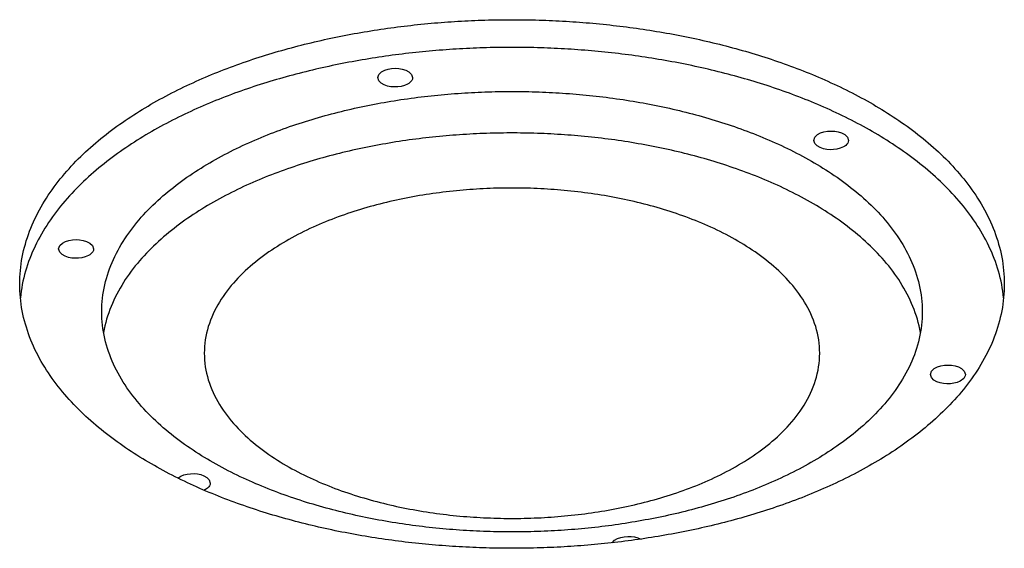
# Model space of a CAD drawing. Header units: millimetres. Extents: x 0 to 841, y 0 to 594.
# Tile 16 of 31: x 318 to 353, y 321 to 340. Entities that reach past the tile are written whole.
import ezdxf

# ---------------------------------------------------------------- set-up
doc = ezdxf.new("R2010")
doc.units = ezdxf.units.MM
doc.layers.add('FINA', color=7, linetype='CONTINUOUS', lineweight=25)

msp = doc.modelspace()

# ---------------------------------------------------------------- linework, layer by layer
at = {"layer": 'FINA'}
for points in [[(317.999, 330.68), (318.001, 330.8), (318.005, 330.92), (318.012, 331.04), (318.022, 331.16), (318.035, 331.279), (318.05, 331.398), (318.069, 331.517), (318.09, 331.635), (318.113, 331.753), (318.14, 331.87), (318.169, 331.986), (318.201, 332.102), (318.235, 332.217), (318.271, 332.331), (318.31, 332.445), (318.352, 332.558), (318.396, 332.669), (318.442, 332.78), (318.49, 332.89), (318.54, 332.999), (318.593, 333.107), (318.647, 333.214), (318.704, 333.32), (318.762, 333.425), (318.822, 333.529), (318.885, 333.631), (318.948, 333.733), (319.014, 333.834), (319.081, 333.933), (319.15, 334.031), (319.22, 334.129), (319.292, 334.225), (319.365, 334.32), (319.44, 334.414), (319.516, 334.507), (319.593, 334.599), (319.672, 334.689), (319.752, 334.779), (319.833, 334.868), (319.915, 334.955), (319.998, 335.042), (320.083, 335.127), (320.168, 335.211), (320.255, 335.295), (320.342, 335.377), (320.43, 335.458), (320.52, 335.538), (320.61, 335.618), (320.701, 335.696), (320.793, 335.773), (320.885, 335.849), (320.979, 335.925), (321.073, 335.999), (321.168, 336.073), (321.263, 336.145), (321.36, 336.217), (321.457, 336.288), (321.554, 336.357), (321.653, 336.426), (321.752, 336.494), (321.851, 336.562), (321.951, 336.628), (322.052, 336.693), (322.153, 336.758), (322.255, 336.822), (322.357, 336.885), (322.459, 336.947), (322.563, 337.008), (322.666, 337.069), (322.77, 337.129), (322.875, 337.188), (322.98, 337.246), (323.085, 337.303), (323.191, 337.36), (323.297, 337.416), (323.404, 337.471), (323.511, 337.525), (323.618, 337.579), (323.726, 337.632), (323.834, 337.685), (323.942, 337.736), (324.051, 337.787), (324.16, 337.837), (324.269, 337.887), (324.379, 337.936), (324.489, 337.984), (324.599, 338.031), (324.71, 338.078), (324.821, 338.124), (324.932, 338.17), (325.043, 338.215), (325.155, 338.259), (325.266, 338.303), (325.378, 338.346), (325.491, 338.388), (325.603, 338.43), (325.716, 338.471), (325.829, 338.512), (325.942, 338.552), (326.056, 338.591), (326.169, 338.63), (326.283, 338.668), (326.397, 338.706), (326.511, 338.743), (326.626, 338.779), (326.74, 338.815), (326.855, 338.85), (326.97, 338.885), (327.085, 338.919), (327.2, 338.953), (327.316, 338.986), (327.431, 339.018), (327.547, 339.05), (327.663, 339.082), (327.779, 339.113), (327.895, 339.143), (328.011, 339.173), (328.127, 339.202), (328.244, 339.231), (328.361, 339.259), (328.477, 339.287), (328.594, 339.314), (328.711, 339.341), (328.829, 339.367), (328.946, 339.393), (329.063, 339.418), (329.181, 339.443), (329.298, 339.467), (329.416, 339.491), (329.534, 339.514), (329.652, 339.536), (329.77, 339.559), (329.888, 339.58), (330.006, 339.602), (330.124, 339.622), (330.242, 339.643), (330.361, 339.662), (330.479, 339.682), (330.598, 339.7), (330.716, 339.719), (330.835, 339.737), (330.954, 339.754), (331.073, 339.771), (331.192, 339.787), (331.311, 339.803), (331.43, 339.819), (331.549, 339.834), (331.668, 339.849), (331.787, 339.863), (331.906, 339.876), (332.026, 339.89), (332.145, 339.902), (332.264, 339.915), (332.384, 339.926), (332.503, 339.938), (332.623, 339.949), (332.742, 339.959), (332.862, 339.969), (332.982, 339.979), (333.101, 339.988), (333.221, 339.997), (333.341, 340.005), (333.461, 340.013), (333.58, 340.02), (333.7, 340.027), (333.82, 340.033), (333.94, 340.039), (334.06, 340.045), (334.18, 340.05), (334.3, 340.054), (334.42, 340.059), (334.54, 340.062), (334.66, 340.066), (334.78, 340.069), (334.9, 340.071), (335.02, 340.073), (335.14, 340.075), (335.26, 340.076), (335.38, 340.076), (335.5, 340.077), (335.62, 340.076), (335.74, 340.076), (335.86, 340.075), (335.98, 340.073), (336.1, 340.071), (336.22, 340.069), (336.34, 340.066), (336.46, 340.062), (336.58, 340.059), (336.7, 340.054), (336.82, 340.05), (336.94, 340.045), (337.06, 340.039), (337.18, 340.033), (337.3, 340.027), (337.42, 340.02), (337.539, 340.013), (337.659, 340.005), (337.779, 339.997), (337.899, 339.988), (338.018, 339.979), (338.138, 339.969), (338.258, 339.959), (338.377, 339.949), (338.497, 339.938), (338.616, 339.926), (338.736, 339.915), (338.855, 339.902), (338.974, 339.89), (339.094, 339.876), (339.213, 339.863), (339.332, 339.849), (339.451, 339.834), (339.57, 339.819), (339.689, 339.803), (339.808, 339.787), (339.927, 339.771), (340.046, 339.754), (340.165, 339.737), (340.284, 339.719), (340.402, 339.7), (340.521, 339.682), (340.639, 339.662), (340.758, 339.643), (340.876, 339.622), (340.994, 339.602), (341.112, 339.58), (341.231, 339.559), (341.348, 339.536), (341.466, 339.514), (341.584, 339.491), (341.702, 339.467), (341.819, 339.443), (341.937, 339.418), (342.054, 339.393), (342.171, 339.367), (342.289, 339.341), (342.406, 339.314), (342.523, 339.287), (342.639, 339.259), (342.756, 339.231), (342.873, 339.202), (342.989, 339.173), (343.105, 339.143), (343.221, 339.113), (343.337, 339.082), (343.453, 339.05), (343.569, 339.018), (343.684, 338.986), (343.8, 338.953), (343.915, 338.919), (344.03, 338.885), (344.145, 338.85), (344.26, 338.815), (344.374, 338.779), (344.489, 338.743), (344.603, 338.706), (344.717, 338.668), (344.831, 338.63), (344.944, 338.591), (345.058, 338.552), (345.171, 338.512), (345.284, 338.471), (345.397, 338.43), (345.509, 338.388), (345.622, 338.346), (345.734, 338.303), (345.845, 338.259), (345.957, 338.215), (346.068, 338.17), (346.179, 338.124), (346.29, 338.078), (346.401, 338.031), (346.511, 337.984), (346.621, 337.936), (346.731, 337.887), (346.84, 337.837), (346.949, 337.787), (347.058, 337.736), (347.166, 337.685), (347.274, 337.632), (347.382, 337.579), (347.489, 337.525), (347.596, 337.471), (347.703, 337.416), (347.809, 337.36), (347.915, 337.303), (348.02, 337.246), (348.125, 337.188), (348.23, 337.129), (348.334, 337.069), (348.437, 337.008), (348.541, 336.947), (348.643, 336.885), (348.745, 336.822), (348.847, 336.758), (348.948, 336.693), (349.049, 336.628), (349.149, 336.562), (349.248, 336.494), (349.347, 336.426), (349.446, 336.357), (349.543, 336.288), (349.64, 336.217), (349.737, 336.145), (349.832, 336.073), (349.927, 335.999), (350.021, 335.925), (350.115, 335.849), (350.207, 335.773), (350.299, 335.696), (350.39, 335.618), (350.48, 335.538), (350.57, 335.458), (350.658, 335.377), (350.745, 335.295), (350.832, 335.211), (350.917, 335.127), (351.002, 335.042), (351.085, 334.955), (351.167, 334.868), (351.248, 334.779), (351.328, 334.689), (351.407, 334.599), (351.484, 334.507), (351.56, 334.414), (351.635, 334.32), (351.708, 334.225), (351.78, 334.129), (351.85, 334.031), (351.919, 333.933), (351.986, 333.834), (352.052, 333.733), (352.115, 333.631), (352.178, 333.529), (352.238, 333.425), (352.296, 333.32), (352.353, 333.214), (352.407, 333.107), (352.46, 332.999), (352.51, 332.89), (352.558, 332.78), (352.604, 332.669), (352.648, 332.558), (352.69, 332.445), (352.729, 332.331), (352.765, 332.217), (352.799, 332.102), (352.831, 331.986), (352.86, 331.87), (352.887, 331.753), (352.91, 331.635), (352.931, 331.517), (352.95, 331.398), (352.965, 331.279), (352.978, 331.16), (352.988, 331.04), (352.995, 330.92), (352.999, 330.8), (353.001, 330.68)], [(352.977, 330.188), (352.964, 330.308), (352.948, 330.427), (352.929, 330.546), (352.908, 330.664), (352.884, 330.782), (352.857, 330.899), (352.827, 331.016), (352.795, 331.132), (352.761, 331.247), (352.724, 331.362), (352.684, 331.475), (352.642, 331.588), (352.598, 331.7), (352.552, 331.811), (352.503, 331.921), (352.452, 332.03), (352.399, 332.138), (352.345, 332.245), (352.288, 332.351), (352.229, 332.456), (352.168, 332.56), (352.106, 332.663), (352.041, 332.765), (351.975, 332.865), (351.908, 332.965), (351.839, 333.063), (351.768, 333.161), (351.696, 333.257), (351.622, 333.352), (351.547, 333.446), (351.47, 333.539), (351.393, 333.631), (351.314, 333.721), (351.233, 333.811), (351.152, 333.9), (351.069, 333.987), (350.986, 334.073), (350.901, 334.159), (350.815, 334.243), (350.728, 334.326), (350.641, 334.409), (350.552, 334.49), (350.462, 334.57), (350.372, 334.649), (350.28, 334.728), (350.188, 334.805), (350.095, 334.881), (350.001, 334.957), (349.907, 335.031), (349.811, 335.104), (349.715, 335.177), (349.619, 335.248), (349.521, 335.319), (349.423, 335.389), (349.325, 335.458), (349.225, 335.526), (349.126, 335.593), (349.025, 335.659), (348.924, 335.725), (348.823, 335.789), (348.721, 335.853), (348.618, 335.916), (348.515, 335.978), (348.411, 336.039), (348.307, 336.1), (348.203, 336.159), (348.098, 336.218), (347.993, 336.276), (347.887, 336.334), (347.781, 336.39), (347.674, 336.446), (347.567, 336.501), (347.46, 336.556), (347.352, 336.609), (347.244, 336.662), (347.136, 336.715), (347.027, 336.766), (346.918, 336.817), (346.809, 336.867), (346.699, 336.917), (346.589, 336.965), (346.479, 337.013), (346.368, 337.061), (346.258, 337.108), (346.146, 337.154), (346.035, 337.199), (345.923, 337.244), (345.811, 337.288), (345.699, 337.332), (345.587, 337.375), (345.474, 337.417), (345.361, 337.459), (345.248, 337.5), (345.135, 337.54), (345.022, 337.58), (344.908, 337.619), (344.794, 337.658), (344.68, 337.696), (344.565, 337.733), (344.451, 337.77), (344.336, 337.807), (344.221, 337.842), (344.106, 337.878), (343.991, 337.912), (343.876, 337.946), (343.76, 337.98), (343.644, 338.013), (343.529, 338.045), (343.413, 338.077), (343.296, 338.108), (343.18, 338.139), (343.064, 338.169), (342.947, 338.199), (342.83, 338.228), (342.714, 338.257), (342.597, 338.285), (342.479, 338.313), (342.362, 338.34), (342.245, 338.366), (342.127, 338.392), (342.01, 338.418), (341.892, 338.443), (341.774, 338.468), (341.657, 338.492), (341.539, 338.515), (341.421, 338.538), (341.302, 338.561), (341.184, 338.583), (341.066, 338.604), (340.947, 338.626), (340.829, 338.646), (340.71, 338.666), (340.591, 338.686), (340.473, 338.705), (340.354, 338.724), (340.235, 338.742), (340.116, 338.76), (339.997, 338.777), (339.878, 338.794), (339.758, 338.81), (339.639, 338.826), (339.52, 338.841), (339.4, 338.856), (339.281, 338.87), (339.162, 338.884), (339.042, 338.898), (338.922, 338.911), (338.803, 338.923), (338.683, 338.936), (338.563, 338.947), (338.444, 338.958), (338.324, 338.969), (338.204, 338.979), (338.084, 338.989), (337.964, 338.999), (337.844, 339.008), (337.724, 339.016), (337.604, 339.024), (337.484, 339.032), (337.364, 339.039), (337.244, 339.046), (337.123, 339.052), (337.003, 339.058), (336.883, 339.063), (336.763, 339.068), (336.643, 339.072), (336.522, 339.076), (336.402, 339.08), (336.282, 339.083), (336.162, 339.086), (336.041, 339.088), (335.921, 339.09), (335.801, 339.091), (335.68, 339.092), (335.56, 339.092), (335.44, 339.092), (335.32, 339.092), (335.199, 339.091), (335.079, 339.09), (334.959, 339.088), (334.838, 339.086), (334.718, 339.083), (334.598, 339.08), (334.478, 339.076), (334.357, 339.072), (334.237, 339.068), (334.117, 339.063), (333.997, 339.058), (333.877, 339.052), (333.756, 339.046), (333.636, 339.039), (333.516, 339.032), (333.396, 339.024), (333.276, 339.016), (333.156, 339.008), (333.036, 338.999), (332.916, 338.989), (332.796, 338.979), (332.676, 338.969), (332.556, 338.958), (332.437, 338.947), (332.317, 338.936), (332.197, 338.923), (332.078, 338.911), (331.958, 338.898), (331.838, 338.884), (331.719, 338.87), (331.6, 338.856), (331.48, 338.841), (331.361, 338.826), (331.242, 338.81), (331.122, 338.794), (331.003, 338.777), (330.884, 338.76), (330.765, 338.742), (330.646, 338.724), (330.527, 338.705), (330.409, 338.686), (330.29, 338.666), (330.171, 338.646), (330.053, 338.626), (329.934, 338.604), (329.816, 338.583), (329.698, 338.561), (329.579, 338.538), (329.461, 338.515), (329.343, 338.492), (329.226, 338.468), (329.108, 338.443), (328.99, 338.418), (328.873, 338.392), (328.755, 338.366), (328.638, 338.34), (328.521, 338.313), (328.403, 338.285), (328.286, 338.257), (328.17, 338.228), (328.053, 338.199), (327.936, 338.169), (327.82, 338.139), (327.704, 338.108), (327.587, 338.077), (327.471, 338.045), (327.356, 338.013), (327.24, 337.98), (327.124, 337.946), (327.009, 337.912), (326.894, 337.878), (326.779, 337.842), (326.664, 337.807), (326.549, 337.77), (326.435, 337.733), (326.32, 337.696), (326.206, 337.658), (326.092, 337.619), (325.978, 337.58), (325.865, 337.54), (325.752, 337.5), (325.639, 337.459), (325.526, 337.417), (325.413, 337.375), (325.301, 337.332), (325.189, 337.288), (325.077, 337.244), (324.965, 337.199), (324.854, 337.154), (324.742, 337.108), (324.632, 337.061), (324.521, 337.013), (324.411, 336.965), (324.301, 336.917), (324.191, 336.867), (324.082, 336.817), (323.973, 336.766), (323.864, 336.715), (323.756, 336.662), (323.648, 336.609), (323.54, 336.556), (323.433, 336.501), (323.326, 336.446), (323.219, 336.39), (323.113, 336.334), (323.007, 336.276), (322.902, 336.218), (322.797, 336.159), (322.693, 336.1), (322.589, 336.039), (322.485, 335.978), (322.382, 335.916), (322.279, 335.853), (322.177, 335.789), (322.076, 335.725), (321.975, 335.659), (321.874, 335.593), (321.775, 335.526), (321.675, 335.458), (321.577, 335.389), (321.479, 335.319), (321.381, 335.248), (321.285, 335.177), (321.189, 335.104), (321.093, 335.031), (320.999, 334.957), (320.905, 334.881), (320.812, 334.805), (320.72, 334.728), (320.628, 334.649), (320.538, 334.57), (320.448, 334.49), (320.359, 334.409), (320.272, 334.326), (320.185, 334.243), (320.099, 334.159), (320.014, 334.073), (319.931, 333.987), (319.848, 333.9), (319.767, 333.811), (319.686, 333.721), (319.607, 333.631), (319.53, 333.539), (319.453, 333.446), (319.378, 333.352), (319.304, 333.257), (319.232, 333.161), (319.161, 333.063), (319.092, 332.965), (319.025, 332.865), (318.959, 332.765), (318.894, 332.663), (318.832, 332.56), (318.771, 332.456), (318.712, 332.351), (318.655, 332.245), (318.601, 332.138), (318.548, 332.03), (318.497, 331.921), (318.448, 331.811), (318.402, 331.7), (318.358, 331.588), (318.316, 331.475), (318.276, 331.362), (318.239, 331.247), (318.205, 331.132), (318.173, 331.016), (318.143, 330.899), (318.116, 330.782), (318.092, 330.664), (318.071, 330.546), (318.052, 330.427), (318.036, 330.308), (318.023, 330.188)], [(330.728, 338.016), (330.769, 338.134), (330.861, 338.222), (330.974, 338.281), (331.095, 338.32), (331.221, 338.341), (331.348, 338.349), (331.475, 338.341), (331.601, 338.32), (331.722, 338.281), (331.835, 338.222), (331.927, 338.134), (331.968, 338.016)], [(331.786, 337.78), (331.674, 337.733), (331.556, 337.702), (331.436, 337.686), (331.314, 337.684), (331.192, 337.694), (331.073, 337.718), (330.958, 337.757), (330.852, 337.816), (330.766, 337.902), (330.728, 338.016)], [(331.968, 338.016), (331.96, 337.964), (331.94, 337.917), (331.909, 337.875), (331.872, 337.838), (331.831, 337.807), (331.786, 337.78)], [(320.916, 329.696), (320.918, 329.816), (320.923, 329.936), (320.931, 330.056), (320.943, 330.175), (320.959, 330.294), (320.977, 330.413), (320.999, 330.531), (321.024, 330.648), (321.052, 330.765), (321.084, 330.881), (321.118, 330.996), (321.156, 331.11), (321.196, 331.223), (321.239, 331.335), (321.285, 331.446), (321.333, 331.556), (321.384, 331.664), (321.438, 331.772), (321.494, 331.878), (321.552, 331.983), (321.612, 332.087), (321.675, 332.189), (321.74, 332.29), (321.806, 332.39), (321.875, 332.489), (321.945, 332.586), (322.018, 332.682), (322.092, 332.776), (322.167, 332.869), (322.244, 332.961), (322.323, 333.052), (322.403, 333.141), (322.485, 333.229), (322.568, 333.316), (322.652, 333.402), (322.738, 333.486), (322.824, 333.569), (322.912, 333.651), (323.001, 333.731), (323.091, 333.81), (323.183, 333.889), (323.275, 333.966), (323.368, 334.041), (323.462, 334.116), (323.557, 334.19), (323.652, 334.262), (323.749, 334.333), (323.846, 334.404), (323.944, 334.473), (324.043, 334.541), (324.143, 334.608), (324.243, 334.674), (324.344, 334.739), (324.445, 334.803), (324.547, 334.866), (324.65, 334.928), (324.753, 334.99), (324.857, 335.05), (324.962, 335.109), (325.067, 335.167), (325.172, 335.225), (325.278, 335.281), (325.384, 335.337), (325.491, 335.391), (325.599, 335.445), (325.706, 335.498), (325.814, 335.55), (325.923, 335.601), (326.032, 335.652), (326.141, 335.701), (326.251, 335.75), (326.361, 335.798), (326.471, 335.845), (326.582, 335.892), (326.693, 335.937), (326.804, 335.982), (326.916, 336.026), (327.028, 336.07), (327.14, 336.112), (327.253, 336.154), (327.366, 336.195), (327.479, 336.236), (327.592, 336.275), (327.705, 336.314), (327.819, 336.352), (327.933, 336.39), (328.048, 336.427), (328.162, 336.463), (328.277, 336.498), (328.392, 336.533), (328.507, 336.567), (328.622, 336.601), (328.737, 336.634), (328.853, 336.666), (328.969, 336.697), (329.085, 336.728), (329.201, 336.758), (329.317, 336.788), (329.434, 336.817), (329.551, 336.845), (329.667, 336.873), (329.784, 336.9), (329.901, 336.926), (330.019, 336.952), (330.136, 336.977), (330.253, 337.002), (330.371, 337.026), (330.489, 337.049), (330.607, 337.072), (330.725, 337.095), (330.843, 337.116), (330.961, 337.137), (331.079, 337.158), (331.197, 337.178), (331.316, 337.197), (331.435, 337.216), (331.553, 337.234), (331.672, 337.252), (331.791, 337.269), (331.91, 337.285), (332.029, 337.301), (332.148, 337.317), (332.267, 337.331), (332.386, 337.346), (332.505, 337.359), (332.625, 337.373), (332.744, 337.385), (332.863, 337.397), (332.983, 337.409), (333.102, 337.42), (333.222, 337.43), (333.342, 337.44), (333.461, 337.449), (333.581, 337.458), (333.701, 337.466), (333.821, 337.474), (333.94, 337.481), (334.06, 337.488), (334.18, 337.494), (334.3, 337.5), (334.42, 337.505), (334.54, 337.509), (334.66, 337.513), (334.78, 337.517), (334.9, 337.52), (335.02, 337.522), (335.14, 337.524), (335.26, 337.525), (335.38, 337.526), (335.5, 337.526), (335.62, 337.526), (335.74, 337.525), (335.86, 337.524), (335.98, 337.522), (336.1, 337.52), (336.22, 337.517), (336.34, 337.513), (336.46, 337.509), (336.58, 337.505), (336.7, 337.5), (336.82, 337.494), (336.94, 337.488), (337.06, 337.481), (337.179, 337.474), (337.299, 337.466), (337.419, 337.458), (337.539, 337.449), (337.658, 337.44), (337.778, 337.43), (337.898, 337.42), (338.017, 337.409), (338.137, 337.397), (338.256, 337.385), (338.375, 337.373), (338.495, 337.359), (338.614, 337.346), (338.733, 337.331), (338.852, 337.317), (338.971, 337.301), (339.09, 337.285), (339.209, 337.269), (339.328, 337.252), (339.447, 337.234), (339.565, 337.216), (339.684, 337.197), (339.803, 337.178), (339.921, 337.158), (340.039, 337.137), (340.157, 337.116), (340.275, 337.095), (340.393, 337.072), (340.511, 337.049), (340.629, 337.026), (340.747, 337.002), (340.864, 336.977), (340.981, 336.952), (341.099, 336.926), (341.216, 336.9), (341.333, 336.873), (341.449, 336.845), (341.566, 336.817), (341.683, 336.788), (341.799, 336.758), (341.915, 336.728), (342.031, 336.697), (342.147, 336.666), (342.263, 336.634), (342.378, 336.601), (342.493, 336.567), (342.608, 336.533), (342.723, 336.498), (342.838, 336.463), (342.952, 336.427), (343.067, 336.39), (343.181, 336.352), (343.295, 336.314), (343.408, 336.275), (343.521, 336.236), (343.634, 336.195), (343.747, 336.154), (343.86, 336.112), (343.972, 336.07), (344.084, 336.026), (344.196, 335.982), (344.307, 335.937), (344.418, 335.892), (344.529, 335.845), (344.639, 335.798), (344.749, 335.75), (344.859, 335.701), (344.968, 335.652), (345.077, 335.601), (345.186, 335.55), (345.294, 335.498), (345.401, 335.445), (345.509, 335.391), (345.616, 335.337), (345.722, 335.281), (345.828, 335.225), (345.933, 335.167), (346.038, 335.109), (346.143, 335.05), (346.247, 334.99), (346.35, 334.928), (346.453, 334.866), (346.555, 334.803), (346.656, 334.739), (346.757, 334.674), (346.857, 334.608), (346.957, 334.541), (347.056, 334.473), (347.154, 334.404), (347.251, 334.333), (347.348, 334.262), (347.443, 334.19), (347.538, 334.116), (347.632, 334.041), (347.725, 333.966), (347.817, 333.889), (347.909, 333.81), (347.999, 333.731), (348.088, 333.651), (348.176, 333.569), (348.262, 333.486), (348.348, 333.402), (348.432, 333.316), (348.515, 333.229), (348.597, 333.141), (348.677, 333.052), (348.756, 332.961), (348.833, 332.869), (348.908, 332.776), (348.982, 332.682), (349.055, 332.586), (349.125, 332.489), (349.194, 332.39), (349.26, 332.29), (349.325, 332.189), (349.388, 332.087), (349.448, 331.983), (349.506, 331.878), (349.562, 331.772), (349.616, 331.664), (349.667, 331.556), (349.715, 331.446), (349.761, 331.335), (349.804, 331.223), (349.844, 331.11), (349.882, 330.996), (349.916, 330.881), (349.948, 330.765), (349.976, 330.648), (350.001, 330.531), (350.023, 330.413), (350.041, 330.294), (350.057, 330.175), (350.069, 330.056), (350.077, 329.936), (350.082, 329.816), (350.084, 329.696)], [(350.019, 328.958), (349.997, 329.076), (349.971, 329.194), (349.942, 329.31), (349.91, 329.426), (349.875, 329.541), (349.837, 329.656), (349.796, 329.769), (349.752, 329.881), (349.706, 329.992), (349.657, 330.102), (349.605, 330.21), (349.551, 330.318), (349.494, 330.424), (349.435, 330.529), (349.374, 330.632), (349.311, 330.735), (349.246, 330.836), (349.179, 330.936), (349.109, 331.034), (349.038, 331.131), (348.966, 331.227), (348.891, 331.321), (348.815, 331.414), (348.737, 331.506), (348.658, 331.597), (348.577, 331.686), (348.495, 331.774), (348.412, 331.861), (348.327, 331.946), (348.241, 332.03), (348.154, 332.113), (348.065, 332.195), (347.976, 332.275), (347.885, 332.354), (347.794, 332.432), (347.701, 332.509), (347.608, 332.585), (347.513, 332.659), (347.418, 332.733), (347.322, 332.805), (347.225, 332.876), (347.127, 332.946), (347.029, 333.015), (346.929, 333.083), (346.829, 333.15), (346.729, 333.216), (346.627, 333.281), (346.525, 333.345), (346.423, 333.408), (346.32, 333.47), (346.216, 333.531), (346.112, 333.591), (346.007, 333.65), (345.902, 333.708), (345.796, 333.765), (345.69, 333.822), (345.583, 333.877), (345.475, 333.932), (345.368, 333.985), (345.26, 334.038), (345.151, 334.09), (345.042, 334.141), (344.933, 334.191), (344.823, 334.241), (344.713, 334.289), (344.603, 334.337), (344.492, 334.384), (344.381, 334.431), (344.27, 334.476), (344.158, 334.521), (344.046, 334.565), (343.934, 334.608), (343.821, 334.65), (343.708, 334.692), (343.595, 334.733), (343.482, 334.773), (343.368, 334.813), (343.254, 334.851), (343.14, 334.889), (343.026, 334.927), (342.911, 334.963), (342.796, 334.999), (342.681, 335.035), (342.566, 335.069), (342.451, 335.103), (342.335, 335.137), (342.219, 335.169), (342.103, 335.201), (341.987, 335.233), (341.871, 335.263), (341.754, 335.293), (341.638, 335.323), (341.521, 335.351), (341.404, 335.38), (341.287, 335.407), (341.17, 335.434), (341.052, 335.46), (340.935, 335.486), (340.817, 335.511), (340.699, 335.535), (340.581, 335.559), (340.463, 335.582), (340.345, 335.605), (340.227, 335.627), (340.108, 335.649), (339.99, 335.669), (339.871, 335.69), (339.753, 335.71), (339.634, 335.729), (339.515, 335.747), (339.396, 335.765), (339.277, 335.783), (339.158, 335.8), (339.039, 335.816), (338.919, 335.832), (338.8, 335.847), (338.681, 335.861), (338.561, 335.875), (338.442, 335.889), (338.322, 335.902), (338.202, 335.914), (338.083, 335.926), (337.963, 335.937), (337.843, 335.948), (337.723, 335.958), (337.603, 335.968), (337.483, 335.977), (337.363, 335.986), (337.243, 335.994), (337.123, 336.001), (337.003, 336.008), (336.883, 336.015), (336.763, 336.02), (336.643, 336.026), (336.522, 336.031), (336.402, 336.035), (336.282, 336.039), (336.162, 336.042), (336.041, 336.044), (335.921, 336.047), (335.801, 336.048), (335.68, 336.049), (335.56, 336.05), (335.44, 336.05), (335.32, 336.049), (335.199, 336.048), (335.079, 336.047), (334.959, 336.044), (334.838, 336.042), (334.718, 336.039), (334.598, 336.035), (334.478, 336.031), (334.357, 336.026), (334.237, 336.02), (334.117, 336.015), (333.997, 336.008), (333.877, 336.001), (333.757, 335.994), (333.637, 335.986), (333.517, 335.977), (333.397, 335.968), (333.277, 335.958), (333.157, 335.948), (333.037, 335.937), (332.917, 335.926), (332.798, 335.914), (332.678, 335.902), (332.558, 335.889), (332.439, 335.875), (332.319, 335.861), (332.2, 335.847), (332.081, 335.832), (331.961, 335.816), (331.842, 335.8), (331.723, 335.783), (331.604, 335.765), (331.485, 335.747), (331.366, 335.729), (331.247, 335.71), (331.129, 335.69), (331.01, 335.669), (330.892, 335.649), (330.773, 335.627), (330.655, 335.605), (330.537, 335.582), (330.419, 335.559), (330.301, 335.535), (330.183, 335.511), (330.065, 335.486), (329.948, 335.46), (329.83, 335.434), (329.713, 335.407), (329.596, 335.38), (329.479, 335.351), (329.362, 335.323), (329.246, 335.293), (329.129, 335.263), (329.013, 335.233), (328.897, 335.201), (328.781, 335.169), (328.665, 335.137), (328.549, 335.103), (328.434, 335.069), (328.319, 335.035), (328.204, 334.999), (328.089, 334.963), (327.974, 334.927), (327.86, 334.889), (327.746, 334.851), (327.632, 334.813), (327.518, 334.773), (327.405, 334.733), (327.292, 334.692), (327.179, 334.65), (327.066, 334.608), (326.954, 334.565), (326.842, 334.521), (326.73, 334.476), (326.619, 334.431), (326.508, 334.384), (326.397, 334.337), (326.287, 334.289), (326.177, 334.241), (326.067, 334.191), (325.958, 334.141), (325.849, 334.09), (325.74, 334.038), (325.632, 333.985), (325.525, 333.932), (325.417, 333.877), (325.31, 333.822), (325.204, 333.765), (325.098, 333.708), (324.993, 333.65), (324.888, 333.591), (324.784, 333.531), (324.68, 333.47), (324.577, 333.408), (324.475, 333.345), (324.373, 333.281), (324.271, 333.216), (324.171, 333.15), (324.071, 333.083), (323.971, 333.015), (323.873, 332.946), (323.775, 332.876), (323.678, 332.805), (323.582, 332.733), (323.487, 332.659), (323.392, 332.585), (323.299, 332.509), (323.206, 332.432), (323.115, 332.354), (323.024, 332.275), (322.935, 332.195), (322.846, 332.113), (322.759, 332.03), (322.673, 331.946), (322.588, 331.861), (322.505, 331.774), (322.423, 331.686), (322.342, 331.597), (322.263, 331.506), (322.185, 331.414), (322.109, 331.321), (322.034, 331.227), (321.962, 331.131), (321.891, 331.034), (321.821, 330.936), (321.754, 330.836), (321.689, 330.735), (321.626, 330.632), (321.565, 330.529), (321.506, 330.424), (321.449, 330.318), (321.395, 330.21), (321.343, 330.102), (321.294, 329.992), (321.248, 329.881), (321.204, 329.769), (321.163, 329.656), (321.125, 329.541), (321.09, 329.426), (321.058, 329.31), (321.029, 329.194), (321.003, 329.076), (320.981, 328.958)], [(346.224, 335.787), (346.265, 335.905), (346.357, 335.992), (346.469, 336.052), (346.591, 336.09), (346.716, 336.112), (346.844, 336.119), (346.971, 336.112), (347.097, 336.09), (347.218, 336.052), (347.331, 335.992), (347.423, 335.905), (347.464, 335.787)], [(347.282, 335.551), (347.17, 335.504), (347.052, 335.473), (346.931, 335.457), (346.81, 335.454), (346.688, 335.464), (346.569, 335.488), (346.454, 335.528), (346.348, 335.587), (346.261, 335.673), (346.224, 335.787)], [(347.464, 335.787), (347.456, 335.735), (347.436, 335.688), (347.405, 335.646), (347.368, 335.609), (347.327, 335.578), (347.282, 335.551)], [(346.438, 328.22), (346.436, 328.34), (346.429, 328.46), (346.418, 328.579), (346.402, 328.698), (346.381, 328.816), (346.357, 328.934), (346.328, 329.05), (346.295, 329.166), (346.258, 329.28), (346.218, 329.393), (346.173, 329.504), (346.125, 329.614), (346.074, 329.723), (346.019, 329.83), (345.961, 329.935), (345.9, 330.038), (345.837, 330.14), (345.77, 330.24), (345.701, 330.338), (345.63, 330.435), (345.556, 330.53), (345.48, 330.623), (345.402, 330.714), (345.322, 330.804), (345.241, 330.891), (345.157, 330.977), (345.072, 331.062), (344.985, 331.145), (344.896, 331.226), (344.806, 331.305), (344.715, 331.383), (344.623, 331.46), (344.529, 331.535), (344.434, 331.608), (344.338, 331.68), (344.24, 331.75), (344.142, 331.819), (344.043, 331.887), (343.943, 331.953), (343.842, 332.018), (343.74, 332.082), (343.637, 332.144), (343.534, 332.205), (343.43, 332.265), (343.325, 332.323), (343.22, 332.38), (343.113, 332.436), (343.007, 332.491), (342.899, 332.545), (342.791, 332.597), (342.683, 332.649), (342.574, 332.699), (342.464, 332.748), (342.354, 332.796), (342.244, 332.843), (342.133, 332.889), (342.022, 332.934), (341.91, 332.978), (341.798, 333.021), (341.685, 333.063), (341.573, 333.104), (341.459, 333.144), (341.346, 333.183), (341.232, 333.221), (341.118, 333.258), (341.004, 333.295), (340.889, 333.33), (340.774, 333.365), (340.659, 333.398), (340.543, 333.431), (340.427, 333.463), (340.311, 333.494), (340.195, 333.524), (340.079, 333.553), (339.962, 333.581), (339.845, 333.609), (339.728, 333.636), (339.611, 333.662), (339.494, 333.687), (339.376, 333.711), (339.258, 333.735), (339.141, 333.757), (339.023, 333.779), (338.904, 333.801), (338.786, 333.821), (338.668, 333.841), (338.549, 333.859), (338.43, 333.878), (338.312, 333.895), (338.193, 333.912), (338.074, 333.927), (337.955, 333.942), (337.836, 333.957), (337.716, 333.97), (337.597, 333.983), (337.477, 333.995), (337.358, 334.007), (337.238, 334.018), (337.119, 334.028), (336.999, 334.037), (336.879, 334.045), (336.76, 334.053), (336.64, 334.06), (336.52, 334.067), (336.4, 334.072), (336.28, 334.077), (336.16, 334.082), (336.04, 334.085), (335.92, 334.088), (335.8, 334.09), (335.68, 334.091), (335.56, 334.092), (335.44, 334.092), (335.32, 334.091), (335.2, 334.09), (335.08, 334.088), (334.96, 334.085), (334.84, 334.082), (334.72, 334.077), (334.6, 334.072), (334.48, 334.067), (334.36, 334.06), (334.24, 334.053), (334.121, 334.045), (334.001, 334.037), (333.881, 334.028), (333.762, 334.018), (333.642, 334.007), (333.523, 333.995), (333.403, 333.983), (333.284, 333.97), (333.164, 333.957), (333.045, 333.942), (332.926, 333.927), (332.807, 333.912), (332.688, 333.895), (332.57, 333.878), (332.451, 333.859), (332.332, 333.841), (332.214, 333.821), (332.096, 333.801), (331.977, 333.779), (331.859, 333.757), (331.742, 333.735), (331.624, 333.711), (331.506, 333.687), (331.389, 333.662), (331.272, 333.636), (331.155, 333.609), (331.038, 333.581), (330.921, 333.553), (330.805, 333.524), (330.689, 333.494), (330.573, 333.463), (330.457, 333.431), (330.341, 333.398), (330.226, 333.365), (330.111, 333.33), (329.996, 333.295), (329.882, 333.258), (329.768, 333.221), (329.654, 333.183), (329.541, 333.144), (329.427, 333.104), (329.315, 333.063), (329.202, 333.021), (329.09, 332.978), (328.978, 332.934), (328.867, 332.889), (328.756, 332.843), (328.646, 332.796), (328.536, 332.748), (328.426, 332.699), (328.317, 332.649), (328.209, 332.597), (328.101, 332.545), (327.993, 332.491), (327.887, 332.436), (327.78, 332.38), (327.675, 332.323), (327.57, 332.265), (327.466, 332.205), (327.363, 332.144), (327.26, 332.082), (327.158, 332.018), (327.057, 331.953), (326.957, 331.887), (326.858, 331.819), (326.76, 331.75), (326.662, 331.68), (326.566, 331.608), (326.471, 331.535), (326.377, 331.46), (326.285, 331.383), (326.194, 331.305), (326.104, 331.226), (326.015, 331.145), (325.928, 331.062), (325.843, 330.977), (325.759, 330.891), (325.678, 330.804), (325.598, 330.714), (325.52, 330.623), (325.444, 330.53), (325.37, 330.435), (325.299, 330.338), (325.23, 330.24), (325.163, 330.14), (325.1, 330.038), (325.039, 329.935), (324.981, 329.83), (324.926, 329.723), (324.875, 329.614), (324.827, 329.504), (324.782, 329.393), (324.742, 329.28), (324.705, 329.166), (324.672, 329.05), (324.643, 328.934), (324.619, 328.816), (324.598, 328.698), (324.582, 328.579), (324.571, 328.46), (324.564, 328.34), (324.562, 328.22)], [(319.384, 331.925), (319.425, 332.044), (319.517, 332.131), (319.63, 332.191), (319.751, 332.229), (319.877, 332.251), (320.004, 332.258), (320.131, 332.251), (320.257, 332.229), (320.378, 332.191), (320.491, 332.131), (320.583, 332.044), (320.624, 331.925)], [(320.442, 331.69), (320.33, 331.642), (320.213, 331.612), (320.092, 331.596), (319.97, 331.593), (319.849, 331.603), (319.729, 331.627), (319.614, 331.667), (319.508, 331.726), (319.422, 331.811), (319.384, 331.925)], [(320.624, 331.925), (320.617, 331.874), (320.596, 331.826), (320.566, 331.784), (320.529, 331.748), (320.487, 331.717), (320.442, 331.69)], [(347.875, 324.036), (347.769, 323.98), (347.662, 323.924), (347.555, 323.869), (347.448, 323.815), (347.34, 323.761), (347.232, 323.708), (347.124, 323.656), (347.015, 323.605), (346.906, 323.554), (346.796, 323.504), (346.687, 323.455), (346.577, 323.406), (346.466, 323.358), (346.356, 323.31), (346.245, 323.264), (346.134, 323.218), (346.022, 323.172), (345.911, 323.128), (345.799, 323.084), (345.687, 323.04), (345.574, 322.997), (345.462, 322.955), (345.349, 322.913), (345.236, 322.872), (345.122, 322.832), (345.009, 322.792), (344.895, 322.753), (344.781, 322.714), (344.667, 322.676), (344.553, 322.639), (344.438, 322.602), (344.323, 322.566), (344.209, 322.53), (344.093, 322.495), (343.978, 322.46), (343.863, 322.426), (343.747, 322.393), (343.632, 322.36), (343.516, 322.328), (343.4, 322.296), (343.283, 322.265), (343.167, 322.234), (343.051, 322.204), (342.934, 322.174), (342.817, 322.145), (342.701, 322.116), (342.584, 322.088), (342.466, 322.061), (342.349, 322.034), (342.232, 322.007), (342.114, 321.981), (341.997, 321.956), (341.879, 321.931), (341.761, 321.906), (341.644, 321.882), (341.526, 321.859), (341.407, 321.836), (341.289, 321.813), (341.171, 321.791), (341.053, 321.77), (340.934, 321.749), (340.816, 321.728), (340.697, 321.708), (340.578, 321.689), (340.46, 321.669), (340.341, 321.651), (340.222, 321.633), (340.103, 321.615), (339.984, 321.598), (339.865, 321.581), (339.745, 321.565), (339.626, 321.549), (339.507, 321.534), (339.387, 321.519), (339.268, 321.505), (339.148, 321.491), (339.029, 321.477), (338.909, 321.464), (338.79, 321.452), (338.67, 321.44), (338.55, 321.428), (338.43, 321.417), (338.311, 321.406), (338.191, 321.396), (338.071, 321.386), (337.951, 321.377), (337.831, 321.368), (337.711, 321.36), (337.591, 321.352), (337.471, 321.344), (337.351, 321.337), (337.231, 321.33), (337.11, 321.324), (336.99, 321.318), (336.87, 321.313), (336.75, 321.308), (336.63, 321.304), (336.509, 321.3), (336.389, 321.296), (336.269, 321.293), (336.149, 321.291), (336.028, 321.289), (335.908, 321.287), (335.788, 321.286), (335.668, 321.285), (335.547, 321.284), (335.427, 321.284), (335.307, 321.285), (335.186, 321.286), (335.066, 321.287), (334.946, 321.289), (334.825, 321.291), (334.705, 321.294), (334.585, 321.297), (334.465, 321.301), (334.344, 321.305), (334.224, 321.309), (334.104, 321.314), (333.984, 321.32), (333.864, 321.325), (333.744, 321.332), (333.623, 321.338), (333.503, 321.346), (333.383, 321.353), (333.263, 321.361), (333.143, 321.37), (333.023, 321.379), (332.903, 321.388), (332.783, 321.398), (332.664, 321.409), (332.544, 321.419), (332.424, 321.431), (332.304, 321.442), (332.185, 321.454), (332.065, 321.467), (331.945, 321.48), (331.826, 321.494), (331.706, 321.508), (331.587, 321.522), (331.468, 321.537), (331.348, 321.553), (331.229, 321.568), (331.11, 321.585), (330.991, 321.602), (330.872, 321.619), (330.753, 321.637), (330.634, 321.655), (330.515, 321.674), (330.396, 321.693), (330.277, 321.712), (330.159, 321.733), (330.04, 321.753), (329.922, 321.774), (329.804, 321.796), (329.685, 321.818), (329.567, 321.841), (329.449, 321.864), (329.331, 321.887), (329.213, 321.911), (329.095, 321.936), (328.978, 321.961), (328.86, 321.987), (328.743, 322.013), (328.626, 322.04), (328.508, 322.067), (328.391, 322.094), (328.274, 322.123), (328.157, 322.151), (328.041, 322.181), (327.924, 322.21), (327.808, 322.241), (327.692, 322.271), (327.575, 322.303), (327.459, 322.335), (327.344, 322.367), (327.228, 322.4), (327.112, 322.434), (326.997, 322.468), (326.882, 322.503), (326.767, 322.538), (326.652, 322.574), (326.537, 322.61), (326.423, 322.647), (326.308, 322.685), (326.194, 322.723), (326.08, 322.761), (325.967, 322.801), (325.853, 322.841), (325.74, 322.881), (325.627, 322.922), (325.514, 322.964), (325.402, 323.006), (325.289, 323.049), (325.177, 323.093), (325.065, 323.137), (324.954, 323.182), (324.842, 323.228), (324.731, 323.274), (324.62, 323.321), (324.51, 323.368), (324.4, 323.416), (324.29, 323.465), (324.18, 323.515), (324.071, 323.565), (323.962, 323.616), (323.853, 323.667), (323.745, 323.72), (323.637, 323.773), (323.529, 323.826), (323.422, 323.881), (323.315, 323.936), (323.208, 323.992), (323.102, 324.049), (322.997, 324.106), (322.891, 324.164), (322.786, 324.223), (322.682, 324.283), (322.578, 324.344), (322.475, 324.405), (322.372, 324.467), (322.269, 324.53), (322.167, 324.594), (322.066, 324.659), (321.965, 324.724), (321.864, 324.79), (321.765, 324.858), (321.665, 324.926), (321.567, 324.995), (321.469, 325.065), (321.372, 325.135), (321.275, 325.207), (321.179, 325.28), (321.084, 325.353), (320.989, 325.428), (320.896, 325.503), (320.803, 325.579), (320.711, 325.657), (320.619, 325.735), (320.529, 325.814), (320.439, 325.895), (320.351, 325.976), (320.263, 326.058), (320.176, 326.142), (320.09, 326.226), (320.006, 326.312), (319.922, 326.398), (319.84, 326.486), (319.758, 326.574), (319.678, 326.664), (319.599, 326.755), (319.522, 326.847), (319.446, 326.94), (319.371, 327.034), (319.297, 327.129), (319.225, 327.226), (319.154, 327.323), (319.085, 327.422), (319.018, 327.521), (318.952, 327.622), (318.888, 327.724), (318.826, 327.827), (318.765, 327.931), (318.707, 328.036), (318.65, 328.142), (318.595, 328.249), (318.543, 328.357), (318.492, 328.466), (318.444, 328.576), (318.397, 328.687), (318.353, 328.799), (318.312, 328.912), (318.273, 329.026), (318.236, 329.14), (318.201, 329.256), (318.17, 329.372), (318.14, 329.489), (318.114, 329.606), (318.09, 329.724), (318.069, 329.842), (318.05, 329.961), (318.035, 330.08), (318.022, 330.2), (318.012, 330.32), (318.005, 330.44), (318.001, 330.56), (317.999, 330.68)], [(353.001, 330.68), (352.999, 330.56), (352.995, 330.439), (352.988, 330.319), (352.978, 330.199), (352.965, 330.079), (352.949, 329.959), (352.931, 329.84), (352.909, 329.721), (352.885, 329.603), (352.859, 329.485), (352.829, 329.368), (352.797, 329.252), (352.763, 329.136), (352.726, 329.021), (352.686, 328.907), (352.645, 328.794), (352.6, 328.682), (352.554, 328.57), (352.505, 328.46), (352.454, 328.351), (352.401, 328.242), (352.346, 328.135), (352.289, 328.029), (352.23, 327.923), (352.17, 327.819), (352.107, 327.716), (352.043, 327.614), (351.976, 327.513), (351.909, 327.413), (351.839, 327.314), (351.768, 327.217), (351.696, 327.12), (351.622, 327.025), (351.547, 326.931), (351.47, 326.837), (351.392, 326.745), (351.313, 326.654), (351.232, 326.564), (351.151, 326.476), (351.068, 326.388), (350.984, 326.301), (350.899, 326.216), (350.813, 326.131), (350.726, 326.048), (350.638, 325.965), (350.549, 325.884), (350.459, 325.803), (350.368, 325.724), (350.276, 325.645), (350.184, 325.568), (350.09, 325.492), (349.996, 325.416), (349.901, 325.342), (349.806, 325.268), (349.709, 325.195), (349.612, 325.124), (349.515, 325.053), (349.416, 324.983), (349.317, 324.914), (349.218, 324.846), (349.118, 324.778), (349.017, 324.712), (348.916, 324.647), (348.814, 324.582), (348.711, 324.518), (348.608, 324.455), (348.505, 324.393), (348.401, 324.331), (348.297, 324.271), (348.192, 324.211), (348.087, 324.152), (347.981, 324.094), (347.875, 324.036)], [(345.812, 324.159), (345.706, 324.103), (345.599, 324.047), (345.492, 323.992), (345.384, 323.939), (345.276, 323.886), (345.167, 323.833), (345.058, 323.782), (344.949, 323.732), (344.839, 323.682), (344.729, 323.633), (344.619, 323.585), (344.508, 323.538), (344.397, 323.492), (344.285, 323.446), (344.173, 323.401), (344.061, 323.357), (343.949, 323.314), (343.836, 323.271), (343.723, 323.229), (343.61, 323.188), (343.496, 323.148), (343.383, 323.108), (343.269, 323.069), (343.154, 323.031), (343.04, 322.994), (342.925, 322.957), (342.81, 322.921), (342.695, 322.885), (342.58, 322.851), (342.464, 322.816), (342.348, 322.783), (342.232, 322.75), (342.116, 322.718), (342, 322.687), (341.884, 322.656), (341.767, 322.626), (341.65, 322.596), (341.533, 322.567), (341.416, 322.539), (341.299, 322.512), (341.181, 322.485), (341.064, 322.458), (340.946, 322.432), (340.828, 322.407), (340.71, 322.383), (340.592, 322.359), (340.474, 322.336), (340.356, 322.313), (340.237, 322.291), (340.119, 322.269), (340, 322.248), (339.882, 322.228), (339.763, 322.208), (339.644, 322.189), (339.525, 322.17), (339.406, 322.152), (339.286, 322.135), (339.167, 322.118), (339.048, 322.101), (338.928, 322.085), (338.809, 322.07), (338.689, 322.056), (338.57, 322.041), (338.45, 322.028), (338.33, 322.015), (338.21, 322.002), (338.091, 321.991), (337.971, 321.979), (337.851, 321.968), (337.731, 321.958), (337.61, 321.948), (337.49, 321.939), (337.37, 321.931), (337.25, 321.923), (337.13, 321.915), (337.009, 321.908), (336.889, 321.902), (336.769, 321.896), (336.649, 321.89), (336.528, 321.885), (336.408, 321.881), (336.287, 321.877), (336.167, 321.874), (336.046, 321.872), (335.926, 321.869), (335.806, 321.868), (335.685, 321.867), (335.565, 321.866), (335.444, 321.866), (335.324, 321.867), (335.203, 321.868), (335.083, 321.869), (334.962, 321.871), (334.842, 321.874), (334.721, 321.877), (334.601, 321.881), (334.481, 321.885), (334.36, 321.89), (334.24, 321.895), (334.12, 321.901), (333.999, 321.908), (333.879, 321.915), (333.759, 321.922), (333.639, 321.93), (333.518, 321.939), (333.398, 321.948), (333.278, 321.957), (333.158, 321.968), (333.038, 321.978), (332.918, 321.99), (332.798, 322.002), (332.678, 322.014), (332.559, 322.027), (332.439, 322.04), (332.319, 322.054), (332.2, 322.069), (332.08, 322.084), (331.961, 322.1), (331.841, 322.116), (331.722, 322.133), (331.603, 322.151), (331.484, 322.169), (331.365, 322.187), (331.246, 322.207), (331.127, 322.226), (331.008, 322.247), (330.89, 322.268), (330.771, 322.289), (330.653, 322.311), (330.534, 322.334), (330.416, 322.357), (330.298, 322.381), (330.18, 322.406), (330.062, 322.431), (329.945, 322.456), (329.827, 322.483), (329.71, 322.51), (329.592, 322.537), (329.475, 322.565), (329.358, 322.594), (329.242, 322.624), (329.125, 322.654), (329.008, 322.684), (328.892, 322.716), (328.776, 322.748), (328.66, 322.781), (328.544, 322.814), (328.429, 322.848), (328.313, 322.883), (328.198, 322.918), (328.083, 322.954), (327.968, 322.991), (327.854, 323.028), (327.74, 323.067), (327.626, 323.105), (327.512, 323.145), (327.398, 323.185), (327.285, 323.226), (327.172, 323.268), (327.059, 323.311), (326.947, 323.354), (326.835, 323.398), (326.723, 323.443), (326.611, 323.488), (326.5, 323.535), (326.389, 323.582), (326.279, 323.63), (326.169, 323.679), (326.059, 323.728), (325.95, 323.778), (325.841, 323.83), (325.732, 323.882), (325.624, 323.935), (325.516, 323.989), (325.409, 324.043), (325.302, 324.099), (325.195, 324.155), (325.089, 324.213), (324.984, 324.271), (324.879, 324.33), (324.775, 324.39), (324.671, 324.451), (324.568, 324.514), (324.465, 324.577), (324.363, 324.641), (324.262, 324.706), (324.161, 324.772), (324.061, 324.839), (323.961, 324.907), (323.863, 324.977), (323.765, 325.047), (323.668, 325.118), (323.572, 325.191), (323.477, 325.264), (323.382, 325.339), (323.289, 325.415), (323.196, 325.492), (323.104, 325.571), (323.014, 325.65), (322.924, 325.731), (322.836, 325.813), (322.749, 325.896), (322.663, 325.98), (322.578, 326.066), (322.495, 326.153), (322.413, 326.241), (322.332, 326.33), (322.253, 326.421), (322.175, 326.513), (322.099, 326.607), (322.025, 326.701), (321.952, 326.797), (321.881, 326.895), (321.812, 326.994), (321.745, 327.094), (321.68, 327.195), (321.617, 327.298), (321.556, 327.402), (321.498, 327.507), (321.441, 327.613), (321.387, 327.721), (321.336, 327.83), (321.287, 327.94), (321.241, 328.052), (321.198, 328.164), (321.157, 328.277), (321.12, 328.392), (321.085, 328.507), (321.053, 328.624), (321.025, 328.741), (321, 328.858), (320.978, 328.977), (320.959, 329.096), (320.943, 329.215), (320.931, 329.335), (320.923, 329.455), (320.918, 329.576), (320.916, 329.696)], [(350.084, 329.696), (350.082, 329.576), (350.077, 329.456), (350.069, 329.336), (350.057, 329.216), (350.041, 329.097), (350.023, 328.978), (350.001, 328.859), (349.975, 328.742), (349.947, 328.625), (349.915, 328.509), (349.881, 328.393), (349.843, 328.279), (349.803, 328.166), (349.76, 328.054), (349.714, 327.942), (349.665, 327.832), (349.614, 327.723), (349.56, 327.616), (349.504, 327.509), (349.445, 327.404), (349.385, 327.3), (349.322, 327.198), (349.257, 327.096), (349.19, 326.996), (349.121, 326.898), (349.05, 326.8), (348.978, 326.704), (348.903, 326.61), (348.827, 326.516), (348.75, 326.424), (348.671, 326.334), (348.59, 326.244), (348.508, 326.156), (348.425, 326.069), (348.341, 325.984), (348.255, 325.899), (348.168, 325.816), (348.08, 325.734), (347.99, 325.654), (347.9, 325.574), (347.808, 325.496), (347.716, 325.419), (347.623, 325.343), (347.528, 325.268), (347.433, 325.195), (347.337, 325.122), (347.24, 325.051), (347.143, 324.981), (347.044, 324.911), (346.945, 324.843), (346.845, 324.776), (346.745, 324.71), (346.644, 324.645), (346.542, 324.581), (346.439, 324.518), (346.336, 324.456), (346.232, 324.394), (346.128, 324.334), (346.024, 324.275), (345.918, 324.217), (345.812, 324.159)], [(324.562, 328.22), (324.564, 328.1), (324.571, 327.98), (324.582, 327.86), (324.598, 327.741), (324.619, 327.623), (324.643, 327.505), (324.672, 327.388), (324.705, 327.273), (324.742, 327.159), (324.783, 327.046), (324.827, 326.934), (324.875, 326.824), (324.927, 326.715), (324.982, 326.608), (325.04, 326.503), (325.1, 326.4), (325.164, 326.298), (325.231, 326.198), (325.3, 326.099), (325.371, 326.003), (325.445, 325.908), (325.521, 325.815), (325.599, 325.724), (325.679, 325.634), (325.761, 325.546), (325.845, 325.46), (325.93, 325.376), (326.017, 325.293), (326.106, 325.212), (326.196, 325.132), (326.287, 325.054), (326.38, 324.978), (326.474, 324.903), (326.569, 324.829), (326.665, 324.757), (326.762, 324.687), (326.861, 324.618), (326.96, 324.55), (327.06, 324.484), (327.161, 324.419), (327.263, 324.356), (327.366, 324.293), (327.469, 324.232), (327.574, 324.173), (327.679, 324.114), (327.784, 324.057), (327.891, 324.001), (327.997, 323.946), (328.105, 323.893), (328.213, 323.84), (328.322, 323.789), (328.431, 323.738), (328.54, 323.689), (328.65, 323.641), (328.761, 323.594), (328.872, 323.548), (328.983, 323.503), (329.095, 323.459), (329.207, 323.416), (329.32, 323.374), (329.433, 323.333), (329.546, 323.293), (329.66, 323.254), (329.774, 323.216), (329.888, 323.179), (330.002, 323.143), (330.117, 323.107), (330.232, 323.073), (330.348, 323.039), (330.463, 323.007), (330.579, 322.975), (330.695, 322.944), (330.812, 322.914), (330.928, 322.885), (331.045, 322.856), (331.162, 322.829), (331.279, 322.802), (331.396, 322.776), (331.514, 322.751), (331.631, 322.727), (331.749, 322.703), (331.867, 322.68), (331.985, 322.659), (332.103, 322.637), (332.222, 322.617), (332.34, 322.597), (332.459, 322.579), (332.578, 322.561), (332.697, 322.543), (332.816, 322.527), (332.935, 322.511), (333.054, 322.496), (333.173, 322.481), (333.293, 322.468), (333.412, 322.455), (333.532, 322.443), (333.651, 322.432), (333.771, 322.421), (333.89, 322.411), (334.01, 322.402), (334.13, 322.393), (334.25, 322.386), (334.37, 322.379), (334.49, 322.372), (334.61, 322.367), (334.73, 322.362), (334.85, 322.357), (334.97, 322.354), (335.09, 322.351), (335.21, 322.349), (335.33, 322.348), (335.451, 322.347), (335.571, 322.347), (335.691, 322.348), (335.811, 322.349), (335.931, 322.352), (336.051, 322.355), (336.171, 322.358), (336.291, 322.362), (336.411, 322.368), (336.531, 322.373), (336.651, 322.38), (336.771, 322.387), (336.891, 322.395), (337.011, 322.403), (337.131, 322.413), (337.25, 322.423), (337.37, 322.434), (337.49, 322.445), (337.609, 322.457), (337.729, 322.47), (337.848, 322.484), (337.967, 322.498), (338.086, 322.514), (338.205, 322.53), (338.324, 322.546), (338.443, 322.564), (338.562, 322.582), (338.681, 322.601), (338.799, 322.621), (338.917, 322.641), (339.036, 322.662), (339.154, 322.684), (339.272, 322.707), (339.39, 322.731), (339.507, 322.755), (339.625, 322.781), (339.742, 322.807), (339.859, 322.834), (339.976, 322.861), (340.093, 322.89), (340.209, 322.919), (340.325, 322.949), (340.441, 322.98), (340.557, 323.012), (340.673, 323.045), (340.788, 323.079), (340.903, 323.114), (341.018, 323.149), (341.132, 323.185), (341.246, 323.223), (341.36, 323.261), (341.474, 323.3), (341.587, 323.34), (341.7, 323.382), (341.813, 323.424), (341.925, 323.467), (342.036, 323.511), (342.148, 323.556), (342.259, 323.602), (342.369, 323.65), (342.479, 323.698), (342.589, 323.747), (342.698, 323.798), (342.806, 323.849), (342.914, 323.902), (343.021, 323.956), (343.128, 324.011), (343.234, 324.067)], [(343.234, 324.067), (343.342, 324.126), (343.449, 324.185), (343.555, 324.246), (343.66, 324.309), (343.764, 324.373), (343.868, 324.438), (343.97, 324.504), (344.072, 324.572), (344.173, 324.641), (344.273, 324.712), (344.371, 324.784), (344.469, 324.858), (344.565, 324.934), (344.66, 325.011), (344.754, 325.089), (344.847, 325.169), (344.938, 325.251), (345.027, 325.335), (345.115, 325.42), (345.201, 325.507), (345.285, 325.595), (345.368, 325.686), (345.448, 325.778), (345.526, 325.872), (345.602, 325.968), (345.676, 326.066), (345.747, 326.165), (345.815, 326.267), (345.881, 326.37), (345.944, 326.475), (346.004, 326.581), (346.06, 326.69), (346.114, 326.8), (346.163, 326.912), (346.209, 327.025), (346.252, 327.14), (346.29, 327.256), (346.324, 327.374), (346.354, 327.492), (346.379, 327.612), (346.4, 327.732), (346.417, 327.853), (346.429, 327.975), (346.436, 328.097), (346.438, 328.22)], [(350.376, 327.467), (350.417, 327.586), (350.509, 327.673), (350.622, 327.732), (350.743, 327.771), (350.869, 327.793), (350.996, 327.8), (351.123, 327.793), (351.249, 327.771), (351.37, 327.732), (351.483, 327.673), (351.575, 327.586), (351.616, 327.467)], [(351.434, 327.232), (351.322, 327.184), (351.204, 327.153), (351.084, 327.137), (350.962, 327.135), (350.84, 327.145), (350.721, 327.169), (350.606, 327.208), (350.5, 327.267), (350.414, 327.353), (350.376, 327.467)], [(351.616, 327.467), (351.608, 327.416), (351.588, 327.368), (351.557, 327.326), (351.52, 327.289), (351.479, 327.258), (351.434, 327.232)], [(323.626, 323.778), (323.726, 323.845), (323.838, 323.891), (323.955, 323.92), (324.075, 323.936), (324.196, 323.938), (324.316, 323.927), (324.435, 323.903), (324.549, 323.863), (324.654, 323.804), (324.739, 323.719), (324.776, 323.606)], [(324.776, 323.606), (324.769, 323.554), (324.748, 323.507), (324.718, 323.465), (324.681, 323.428), (324.639, 323.397), (324.595, 323.37)], [(324.595, 323.37), (324.588, 323.367), (324.581, 323.363), (324.574, 323.36), (324.567, 323.356), (324.559, 323.353), (324.552, 323.35)], [(339.064, 321.481), (339.148, 321.57), (339.254, 321.631), (339.369, 321.673), (339.489, 321.698), (339.612, 321.709), (339.734, 321.706), (339.856, 321.691), (339.975, 321.661), (340.088, 321.613)]]:
    msp.add_lwpolyline(points, dxfattribs=at)

doc.saveas('drawing.dxf')
